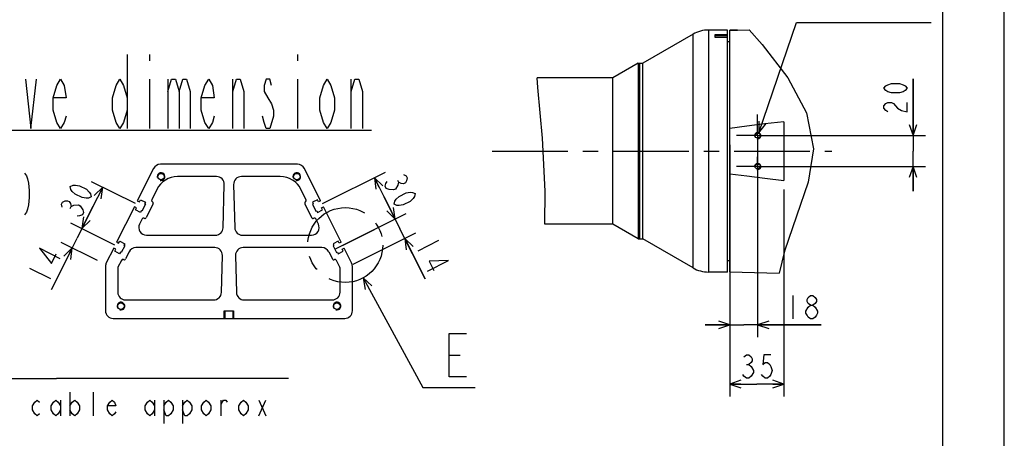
# Model space of a CAD drawing. Header units: millimetres. Extents: x 0 to 770, y -15 to 420.
# Tile 47 of 105: x 434 to 594, y 110 to 178. Entities that reach past the tile are written whole.
import ezdxf

# ---------------------------------------------------------------- set-up
doc = ezdxf.new("R2010")
doc.units = ezdxf.units.MM
doc.header["$LTSCALE"] = 32.67
doc.linetypes.add('CENTER', pattern=[0.6, 0.375, -0.075, 0.075, -0.075])
doc.linetypes.add('PHANTOM', pattern=[0.8, 0.45, -0.05, 0.1, -0.05, 0.1, -0.05])
doc.layers.get('0').update_dxf_attribs({"linetype": 'CONTINUOUS'})
for name, color, linetype in [('AXIS', 7, 'CONTINUOUS'), ('CHAMFER', 7, 'CONTINUOUS'), ('CRV2', 7, 'CONTINUOUS'), ('DEFAULT_1', 7, 'CENTER'), ('DRA_ITEM', 7, 'CONTINUOUS'), ('DRAFT', 7, 'CONTINUOUS'), ('DRIV_DIM', 7, 'CONTINUOUS'), ('PARAM_DIM', 7, 'CONTINUOUS'), ('ROUND', 7, 'CONTINUOUS')]:
    doc.layers.add(name, color=color, linetype=linetype)
doc.styles.get("Standard").update_dxf_attribs({"font": 'txt', "width": 0.8})
doc.dimstyles.new('DIMSTYLE_1', dxfattribs={"dimtxt": 3.8, "dimasz": 1.8, "dimexe": 2, "dimexo": 1.5, "dimgap": 0.95, "dimtad": 1, "dimdec": 3, "dimlfac": 4, "dimdsep": 46, "dimtxsty": 'STANDARD', "dimblk": 'OPEN', "dimblk1": 'OPEN', "dimblk2": 'OPEN', "dimcen": 0.09, "dimadec": 0, "dimazin": 0, "dimtp": 0.001, "dimtm": 0.001, "dimtfac": 1, "dimtdec": 3, "dimtofl": 0, "dimtmove": 0, "dimatfit": 3, "dimldrblk": 'OPEN', "dimfxl": 1, "dimtolj": 1, "dimarcsym": 0})
doc.dimstyles.new('DIMSTYLE_8', dxfattribs={"dimtxt": 3.8, "dimasz": 1.8, "dimexe": 2, "dimexo": 1.5, "dimgap": 0.95, "dimtad": 1, "dimdec": 3, "dimlfac": 4, "dimdsep": 46, "dimtxsty": 'STANDARD', "dimblk": 'OPEN', "dimblk1": 'OPEN', "dimblk2": 'OPEN', "dimcen": 0.09, "dimadec": 0, "dimazin": 0, "dimtp": 0.2, "dimtm": 0.2, "dimtfac": 1, "dimtdec": 3, "dimtofl": 0, "dimtmove": 0, "dimatfit": 3, "dimldrblk": 'OPEN', "dimfxl": 1, "dimtolj": 1, "dimarcsym": 0})

# ---------------------------------------------------------------- blocks, each defined once
blk = doc.blocks.new('_OPEN')
at = {"color": 0, "linetype": 'BYBLOCK'}
for p, q in [((0, 0), (-1, 0.342)), ((-1, -0.342), (0, 0)), ((-1, 0), (0, 0))]:
    blk.add_line(p, q, dxfattribs=at)
blk = doc.blocks.new('*D0')
at = {"layer": 'DRIV_DIM', "color": 2, "linetype": 'CONTINUOUS'}
for p, q in [((402.86, 87.78), (402.86, 121.89)), ((402.86, 119.89), (440.46, 119.89)), ((478.06, 119.89), (440.46, 119.89))]:
    blk.add_line(p, q, dxfattribs=at)
at = {"layer": 'DRIV_DIM', "color": 2, "linetype": 'CONTINUOUS', "xscale": 1.8, "yscale": 1.8, "zscale": 1.8, "rotation": 180}
blk.add_blockref('_OPEN', (402.86, 119.89), dxfattribs=at)
blk = doc.blocks.new('_NONE')
blk = doc.blocks.new('*D7')
at = {"layer": 'DRIV_DIM', "color": 2, "linetype": 'CONTINUOUS'}
for p, q in [((558.29, 150.54), (558.29, 116.99)), ((549.54, 135.69), (549.54, 116.99)), ((549.54, 118.99), (553.92, 118.99)), ((558.29, 118.99), (553.92, 118.99))]:
    blk.add_line(p, q, dxfattribs=at)
at = {"layer": 'DRIV_DIM', "color": 2, "linetype": 'CONTINUOUS', "xscale": 1.8, "yscale": 1.8, "zscale": 1.8, "rotation": 180}
blk.add_blockref('_OPEN', (549.54, 118.99), dxfattribs=at)
at = {"layer": 'DRIV_DIM', "color": 2, "linetype": 'CONTINUOUS', "xscale": 1.8, "yscale": 1.8, "zscale": 1.8}
blk.add_blockref('_OPEN', (558.29, 118.99), dxfattribs=at)
blk = doc.blocks.new('*D26')
at = {"layer": 'PARAM_DIM', "color": 2, "linetype": 'CONTINUOUS'}
for p, q in [((495.3, 145.76), (493.51, 149.34)), ((493.51, 149.34), (496.08, 144.2)), ((485.53, 140.88), (497.09, 146.66)), ((500.15, 136.06), (496.08, 144.2)), ((488.53, 138.46), (498.65, 143.53)), ((496.86, 142.63), (500.15, 136.06))]:
    blk.add_line(p, q, dxfattribs=at)
at = {"layer": 'PARAM_DIM', "color": 2, "linetype": 'CONTINUOUS', "xscale": 1.8, "yscale": 1.8, "zscale": 1.8}
for p, rotation in [((495.3, 145.76), 296.5650511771), ((496.86, 142.63), 116.5650511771)]:
    blk.add_blockref('_OPEN', p, dxfattribs=dict(at, rotation=rotation))
blk = doc.blocks.new('*D27')
at = {"layer": 'DRIV_DIM', "color": 2, "linetype": 'CONTINUOUS'}
for p, q in [((453.24, 148.26), (446.14, 151.81)), ((447.93, 150.92), (446.25, 147.56)), ((444.57, 144.21), (446.25, 147.56)), ((449.88, 141.55), (442.78, 145.1))]:
    blk.add_line(p, q, dxfattribs=at)
at = {"layer": 'DRIV_DIM', "color": 2, "linetype": 'CONTINUOUS', "xscale": 1.8, "yscale": 1.8, "zscale": 1.8}
for p, rotation in [((447.93, 150.92), 63.4349488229), ((444.57, 144.21), 243.4349488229)]:
    blk.add_blockref('_OPEN', p, dxfattribs=dict(at, rotation=rotation))
blk = doc.blocks.new('*D28')
at = {"layer": 'DRIV_DIM', "color": 2, "linetype": 'CONTINUOUS'}
for p, q in [((446.36, 147.79), (443.79, 142.65)), ((444.57, 144.21), (446.36, 147.79)), ((449.88, 141.55), (442.78, 145.1)), ((439.62, 134.31), (443.79, 142.65)), ((447.08, 139.05), (441.22, 141.98)), ((443.01, 141.09), (439.62, 134.31))]:
    blk.add_line(p, q, dxfattribs=at)
at = {"layer": 'DRIV_DIM', "color": 2, "linetype": 'CONTINUOUS', "xscale": 1.8, "yscale": 1.8, "zscale": 1.8}
for p, rotation in [((444.57, 144.21), 243.4349488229), ((443.01, 141.09), 63.4349488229)]:
    blk.add_blockref('_OPEN', p, dxfattribs=dict(at, rotation=rotation))
blk = doc.blocks.new('*D29')
at = {"layer": 'DRIV_DIM', "color": 2, "linetype": 'CONTINUOUS'}
for p, q in [((483.53, 148.26), (493.73, 153.36)), ((491.94, 152.47), (493.62, 149.12)), ((495.3, 145.76), (493.62, 149.12)), ((486.89, 141.55), (497.09, 146.66))]:
    blk.add_line(p, q, dxfattribs=at)
at = {"layer": 'DRIV_DIM', "color": 2, "linetype": 'CONTINUOUS', "xscale": 1.8, "yscale": 1.8, "zscale": 1.8}
for p, rotation in [((491.94, 152.47), 116.5650511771), ((495.3, 145.76), 296.5650511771)]:
    blk.add_blockref('_OPEN', p, dxfattribs=dict(at, rotation=rotation))
blk = doc.blocks.new('*D30')
at = {"layer": 'PARAM_DIM', "color": 2, "linetype": 'CONTINUOUS'}
for p, q in [((549.54, 157.79), (549.54, 126.6)), ((554.04, 157.79), (554.04, 126.6)), ((549.54, 128.6), (545.54, 128.6)), ((545.54, 128.6), (551.79, 128.6)), ((564.32, 128.6), (551.79, 128.6)), ((554.04, 128.6), (564.32, 128.6))]:
    blk.add_line(p, q, dxfattribs=at)
at = {"layer": 'PARAM_DIM', "color": 2, "linetype": 'CONTINUOUS', "xscale": 1.8, "yscale": 1.8, "zscale": 1.8}
blk.add_blockref('_OPEN', (549.54, 128.6), dxfattribs=at)
at = {"layer": 'PARAM_DIM', "color": 2, "linetype": 'CONTINUOUS', "xscale": 1.8, "yscale": 1.8, "zscale": 1.8, "rotation": 180}
blk.add_blockref('_OPEN', (554.04, 128.6), dxfattribs=at)
blk = doc.blocks.new('*D31')
at = {"layer": 'PARAM_DIM', "color": 2, "linetype": 'CONTINUOUS'}
for p, q in [((579.22, 159.29), (579.22, 168.49)), ((579.22, 168.49), (579.22, 156.79)), ((555.54, 159.29), (581.22, 159.29)), ((579.22, 150.29), (579.22, 156.79)), ((555.54, 154.29), (581.22, 154.29)), ((579.22, 154.29), (579.22, 150.29))]:
    blk.add_line(p, q, dxfattribs=at)
at = {"layer": 'PARAM_DIM', "color": 2, "linetype": 'CONTINUOUS', "xscale": 1.8, "yscale": 1.8, "zscale": 1.8}
for p, rotation in [((579.22, 159.29), 270), ((579.22, 154.29), 90)]:
    blk.add_blockref('_OPEN', p, dxfattribs=dict(at, rotation=rotation))

msp = doc.modelspace()

# ---------------------------------------------------------------- linework, layer by layer
at = {"color": 7, "linetype": 'CONTINUOUS'}
for p, q in [((584, 410), (584, 10)), ((594, 8.242278), (594, 409.35318)), ((543.566294, 175.746355), (535.416775, 171.041228)), ((547.916775, 176.416228), (546.066294, 176.416228)), ((549.541775, 137.192602), (549.541775, 176.373683)), ((552.69232, 176.472353), (554.795476, 174.088839)), ((549.166775, 174.541228), (549.541775, 174.541228)), ((554.795476, 174.088839), (558.941565, 168.677818)), ((534.666775, 171.041228), (530.553154, 168.666228)), ((534.666775, 171.041228), (534.666775, 142.541228)), ((534.666775, 171.041228), (535.416775, 171.041228)), ((534.916775, 142.541228), (534.916775, 171.041228)), ((535.416775, 142.541228), (535.416775, 171.041228)), ((518.407344, 167.105702), (518.329726, 168.666228)), ((530.553154, 168.666228), (518.329726, 168.666228)), ((530.553154, 144.916228), (530.553154, 168.666228)), ((558.941565, 168.677818), (561.935919, 162.987082)), ((519.180887, 158.86666), (518.407344, 167.105702)), ((561.935919, 162.987082), (563.10179, 157.150474)), ((558.291775, 161.54278), (558.291775, 152.039675)), ((519.615795, 150.30998), (519.180887, 158.86666)), ((563.10179, 157.150474), (562.248159, 151.759152)), ((456.163199, 153.949875), (453.537827, 148.699131)), ((483.229554, 148.699131), (480.604182, 153.949875)), ((562.248159, 151.759152), (560.329032, 146.255644)), ((519.546651, 144.916228), (519.615795, 150.30998)), ((453.537827, 148.699131), (453.873237, 148.531426)), ((453.873237, 148.531426), (454.046533, 148.878016)), ((454.046533, 148.878016), (454.851517, 148.475524)), ((454.851517, 148.475524), (454.722943, 148.218376)), ((482.720848, 148.878016), (481.915864, 148.475524)), ((481.915864, 148.475524), (482.044438, 148.218376)), ((482.894144, 148.531426), (482.720848, 148.878016)), ((483.229554, 148.699131), (482.894144, 148.531426)), ((453.068253, 147.759982), (450.183725, 141.990927)), ((453.403663, 147.592277), (453.068253, 147.759982)), ((453.230368, 147.245687), (453.403663, 147.592277)), ((454.035352, 146.843195), (453.230368, 147.245687)), ((454.163926, 147.100342), (454.035352, 146.843195)), ((454.29809, 147.03326), (454.163926, 147.100342)), ((454.857107, 148.151294), (454.29809, 147.03326)), ((454.722943, 148.218376), (454.857107, 148.151294)), ((482.044438, 148.218376), (481.910274, 148.151294)), ((481.910274, 148.151294), (482.469291, 147.03326)), ((482.469291, 147.03326), (482.603455, 147.100342)), ((482.603455, 147.100342), (482.732029, 146.843195)), ((482.732029, 146.843195), (483.537013, 147.245687)), ((483.363718, 147.592277), (483.699128, 147.759982)), ((483.537013, 147.245687), (483.363718, 147.592277)), ((486.583656, 141.990927), (483.699128, 147.759982)), ((560.329032, 146.255644), (558.378592, 140.537846)), ((530.553154, 144.916228), (519.546651, 144.916228)), ((534.666775, 142.541228), (530.553154, 144.916228)), ((450.183725, 141.990927), (450.519135, 141.823222)), ((450.519135, 141.823222), (450.692431, 142.169812)), ((450.692431, 142.169812), (451.497415, 141.76732)), ((486.07495, 142.169812), (485.269966, 141.76732)), ((486.248246, 141.823222), (486.07495, 142.169812)), ((486.583656, 141.990927), (486.248246, 141.823222)), ((534.666775, 142.541228), (535.416775, 142.541228)), ((543.566294, 137.836101), (535.416775, 142.541228)), ((449.714151, 141.051778), (448.515656, 138.65479)), ((450.049561, 140.884073), (449.714151, 141.051778)), ((449.876266, 140.537483), (450.049561, 140.884073)), ((450.68125, 140.134991), (449.876266, 140.537483)), ((450.809824, 140.392138), (450.68125, 140.134991)), ((450.943988, 140.325056), (450.809824, 140.392138)), ((451.503005, 141.44309), (450.943988, 140.325056)), ((451.497415, 141.76732), (451.368841, 141.510172)), ((451.368841, 141.510172), (451.503005, 141.44309)), ((485.39854, 141.510172), (485.264376, 141.44309)), ((485.264376, 141.44309), (485.823393, 140.325056)), ((485.269966, 141.76732), (485.39854, 141.510172)), ((485.823393, 140.325056), (485.957557, 140.392138)), ((485.957557, 140.392138), (486.086131, 140.134991)), ((486.086131, 140.134991), (486.891115, 140.537483)), ((486.71782, 140.884073), (487.05323, 141.051778)), ((486.891115, 140.537483), (486.71782, 140.884073)), ((488.251724, 138.65479), (487.05323, 141.051778)), ((558.378592, 140.537846), (557.523105, 136.983604)), ((549.166775, 139.041228), (549.541775, 139.041228)), ((467.75869, 129.640858), (469.00869, 129.640858))]:
    msp.add_line(p, q, dxfattribs=at)
for points in [[(558.291775, 161.54278), (555.194885, 161.192133), (552.280107, 160.835906), (549.541775, 160.471392)], [(549.541775, 153.111063), (552.279311, 152.746651), (555.194085, 152.390416), (558.291775, 152.039675)]]:
    msp.add_lwpolyline(points, dxfattribs=at)
at = {"color": 2, "linetype": 'CONTINUOUS'}
for centre, radius in [((554.041775, 159.291228), 0.5), ((554.041775, 154.291228), 0.5), ((457.38369, 152.640858), 0.625), ((479.38369, 152.640858), 0.625), ((450.88369, 131.640858), 0.625), ((485.88369, 131.640858), 0.625)]:
    msp.add_arc(centre, radius, 255, 195, dxfattribs=at)
at = {"layer": 'AXIS', "color": 7, "linetype": 'CONTINUOUS'}
msp.add_line((534.916775, 171.041228), (534.916775, 142.541228), dxfattribs=at)
at = {"layer": 'AXIS', "color": 7, "linetype": 'CENTER'}
for p, q in [((554.041775, 159.291228), (554.041775, 162.703728)), ((554.041775, 159.291228), (550.629275, 159.291228)), ((554.041775, 159.291228), (557.454275, 159.291228)), ((554.041775, 159.291228), (554.041775, 155.878728)), ((511.035089, 156.791228), (566.07179, 156.791228)), ((554.041775, 154.291228), (554.041775, 155.878728)), ((554.041775, 154.291228), (550.629275, 154.291228)), ((554.041775, 154.291228), (557.454275, 154.291228)), ((554.041775, 154.291228), (554.041775, 150.878728))]:
    msp.add_line(p, q, dxfattribs=at)
at = {"layer": 'AXIS', "color": 7, "linetype": 'CONTINUOUS'}
for centre, radius in [((554.041775, 159.291228), 0.4125), ((457.38369, 152.640858), 0.525), ((479.38369, 152.640858), 0.525), ((554.041775, 154.291228), 0.4125), ((450.88369, 131.640858), 0.525), ((485.88369, 131.640858), 0.525)]:
    msp.add_circle(centre, radius, dxfattribs=at)
at = {"layer": 'CHAMFER', "color": 7, "linetype": 'CONTINUOUS'}
for p, q in [((547.166775, 175.208653), (547.166775, 175.67515)), ((547.166775, 175.67515), (549.166775, 175.67515)), ((547.166775, 175.516243), (549.166775, 175.516243)), ((547.916775, 176.401707), (547.916775, 176.416228)), ((549.166775, 176.401707), (547.916775, 176.401707)), ((549.166775, 137.166228), (549.166775, 176.401707)), ((549.541775, 176.376855), (550.791775, 176.409609)), ((550.791775, 176.406443), (549.541775, 176.373683)), ((549.541775, 176.373683), (549.541775, 176.376855)), ((550.791775, 176.422585), (550.791775, 176.406443)), ((549.166775, 175.208653), (547.166775, 175.208653)), ((467.63369, 130.890858), (469.13369, 130.890858)), ((467.63369, 129.640858), (467.63369, 130.890858)), ((467.75869, 129.640858), (467.75869, 130.890858)), ((469.00869, 130.890858), (469.00869, 129.640858)), ((469.13369, 130.890858), (469.13369, 129.640858)), ((449.63369, 129.640858), (467.75869, 129.640858)), ((469.00869, 129.640858), (487.13369, 129.640858))]:
    msp.add_line(p, q, dxfattribs=at)
at = {"layer": 'CRV2', "color": 4, "linetype": 'PHANTOM'}
for radius in [109.747249, 101.747249]:
    msp.add_arc((385.833557, 275.563239), radius, 10, 260, dxfattribs=at)
at = {"layer": 'DEFAULT_1', "color": 2, "linetype": 'CENTER'}
msp.add_circle((487.224864, 141.548439), 6.070705, dxfattribs=at)
at = {"layer": 'DRA_ITEM', "color": 2, "linetype": 'CONTINUOUS'}
for p, q in [((554.25161, 159.745066), (560.349213, 177.627569)), ((560.349213, 177.627569), (560.849213, 177.627569)), ((560.849213, 177.627569), (582.129213, 177.627569)), ((451.904208, 172.428594), (451.904208, 160.42859)), ((455.504209, 172.428594), (455.504209, 171.428593)), ((479.504216, 172.428594), (479.504216, 171.428593)), ((455.504209, 168.428592), (455.504209, 160.42859)), ((458.504228, 168.428592), (458.504228, 160.42859)), ((469.004222, 160.42859), (469.004222, 168.428592)), ((479.504216, 168.428592), (479.504216, 160.42859)), ((488.204228, 160.42859), (488.204228, 168.428592)), ((400.304223, 160.205072), (491.504223, 160.205072)), ((490.125204, 136.215383), (499.793363, 118.437864)), ((504.077848, 123.687855), (505.827835, 123.687855)), ((499.793363, 118.437864), (502.677831, 118.437864)), ((502.677831, 118.437864), (508.277831, 118.437864)), ((442.633145, 117.654934), (442.633145, 113.854933)), ((446.433128, 113.854933), (446.433128, 117.654934)), ((441.113123, 116.388261), (441.113123, 113.854933)), ((456.313128, 116.388261), (456.313128, 113.854933)), ((457.833114, 116.388261), (457.833114, 112.58826)), ((460.873122, 116.388261), (460.873122, 112.58826)), ((467.143114, 113.854933), (467.143114, 116.388261)), ((473.22313, 113.854933), (474.363129, 116.388261)), ((473.22313, 116.388261), (474.363129, 113.854933))]:
    msp.add_line(p, q, dxfattribs=at)
for points in [[(435.404212, 168.428592), (436.304239, 160.42859), (437.20423, 168.428592)], [(442.004232, 162.428591), (441.704223, 161.42859), (441.10424, 160.42859), (440.504222, 161.42859), (439.90424, 163.428591), (439.90424, 165.428591), (440.504222, 167.428592), (441.10424, 168.428592), (441.704223, 167.428592), (442.004232, 165.428591), (439.90424, 165.428591)], [(451.904208, 163.428591), (451.304225, 161.42859), (450.704207, 160.42859), (450.104225, 161.42859), (449.504207, 163.428591), (449.504207, 165.428591), (450.104225, 167.428592), (450.704207, 168.428592), (451.304225, 167.428592), (451.904208, 165.428591)], [(458.504228, 166.428592), (459.10421, 168.428592), (459.704228, 168.428592), (460.30421, 166.428592), (460.30421, 160.42859)], [(460.30421, 166.428592), (460.904228, 168.428592), (461.50421, 168.428592), (462.104229, 166.428592), (462.104229, 160.42859)], [(466.004239, 162.428591), (465.70423, 161.42859), (465.104212, 160.42859), (464.504229, 161.42859), (463.904211, 163.428591), (463.904211, 165.428591), (464.504229, 167.428592), (465.104212, 168.428592), (465.70423, 167.428592), (466.004239, 165.428591), (463.904211, 165.428591)], [(469.004222, 166.428592), (469.60424, 168.428592), (470.204222, 168.428592), (470.80424, 166.428592), (470.80424, 160.42859)], [(475.304233, 167.428592), (475.004224, 168.428592), (474.404205, 168.428592), (474.104232, 167.428592), (474.104232, 166.428592), (474.704214, 165.428591), (475.304233, 164.428591), (475.604206, 163.428591), (475.604206, 162.428591), (475.004224, 160.42859)], [(485.504218, 163.428591), (484.904236, 161.42859), (484.304217, 160.42859), (483.704235, 161.42859), (483.104217, 163.428591), (483.104217, 165.428591), (483.704235, 167.428592), (484.304217, 168.428592), (484.904236, 167.428592), (485.504218, 165.428591), (485.504218, 163.428591)], [(488.204228, 166.428592), (488.80421, 168.428592), (489.404228, 168.428592), (490.00421, 166.428592), (490.00421, 160.42859)], [(475.004224, 160.42859), (474.404205, 160.42859), (474.104232, 161.42859), (473.804223, 162.428591)], [(554.24984, 161.647434), (554.25161, 159.745066), (555.415227, 161.250059)], [(435.282286, 153.224292), (435.563552, 152.755552), (435.751026, 152.286795), (435.938536, 151.583667), (436.032291, 150.411801), (436.032291, 149.239916), (435.938536, 148.06805), (435.751026, 147.364922), (435.563552, 146.896165), (435.282286, 146.427426)], [(491.526002, 134.928226), (490.125204, 136.215383), (490.444341, 134.339973)], [(506.877849, 120.187863), (504.077848, 120.187863), (504.077848, 127.187866), (506.877849, 127.187866)], [(437.693127, 114.171601), (437.31314, 113.854933), (436.933116, 114.171601), (436.553129, 114.804938), (436.553129, 115.438274), (436.933116, 116.071593), (437.31314, 116.388261), (437.693127, 116.071593)], [(441.113123, 114.804938), (440.733135, 114.171601), (440.353112, 113.854933), (439.973124, 114.171601), (439.593137, 114.804938), (439.593137, 115.438274), (439.973124, 116.071593), (440.353112, 116.388261), (440.733135, 116.071593), (441.113123, 115.438274)], [(442.633145, 115.438274), (443.013133, 116.071593), (443.39312, 116.388261), (443.773144, 116.071593), (444.153131, 115.438274), (444.153131, 114.804938), (443.773144, 114.171601), (443.39312, 113.854933), (443.013133, 114.171601), (442.633145, 114.804938)], [(450.043136, 114.48827), (449.853124, 114.171601), (449.473136, 113.854933), (449.093113, 114.171601), (448.713125, 114.804938), (448.713125, 115.438274), (449.093113, 116.071593), (449.473136, 116.388261), (449.853124, 116.071593), (450.043136, 115.438274), (448.713125, 115.438274)], [(456.313128, 114.804938), (455.93314, 114.171601), (455.553116, 113.854933), (455.173129, 114.171601), (454.793142, 114.804938), (454.793142, 115.438274), (455.173129, 116.071593), (455.553116, 116.388261), (455.93314, 116.071593), (456.313128, 115.438274)], [(457.833114, 115.438274), (458.213137, 116.071593), (458.593125, 116.388261), (458.973112, 116.071593), (459.353136, 115.438274), (459.353136, 114.804938), (458.973112, 114.171601), (458.593125, 113.854933), (458.213137, 113.854933), (457.833114, 114.804938)], [(460.873122, 115.438274), (461.253145, 116.071593), (461.633133, 116.388261), (462.01312, 116.071593), (462.393144, 115.438274), (462.393144, 114.804938), (462.01312, 114.171601), (461.633133, 113.854933), (461.253145, 113.854933), (460.873122, 114.804938)], [(465.433116, 114.804938), (465.053128, 114.171601), (464.673141, 113.854933), (464.293117, 114.171601), (463.91313, 114.804938), (463.91313, 115.438274), (464.293117, 116.071593), (464.673141, 116.388261), (465.053128, 116.071593), (465.433116, 115.438274), (465.433116, 114.804938)], [(467.143114, 115.754943), (467.523137, 116.388261), (467.903125, 116.388261), (468.093137, 116.071593)], [(471.513132, 114.804938), (471.133145, 114.171601), (470.753121, 113.854933), (470.373134, 114.171601), (469.993146, 114.804938), (469.993146, 115.438274), (470.373134, 116.071593), (470.753121, 116.388261), (471.133145, 116.071593), (471.513132, 115.438274), (471.513132, 114.804938)]]:
    msp.add_lwpolyline(points, dxfattribs=at)
at = {"layer": 'DRAFT', "color": 7, "linetype": 'CONTINUOUS'}
for p, q in [((550.791775, 176.422585), (552.69232, 176.472353)), ((549.541775, 137.192602), (557.523105, 136.983604))]:
    msp.add_line(p, q, dxfattribs=at)
at = {"layer": 'DRIV_DIM', "color": 2, "linetype": 'CONTINUOUS'}
for p, q in [((495.689592, 152.061398), (495.859519, 151.721509)), ((442.651599, 147.45081), (442.821526, 147.7907)), ((436.055132, 137.798346), (439.453954, 136.098935)), ((552.206785, 122.152298), (552.586772, 122.152298))]:
    msp.add_line(p, q, dxfattribs=at)
for points in [[(495.066479, 150.475283), (494.33007, 150.531913), (493.876884, 150.730191), (493.706958, 151.070063), (493.820254, 151.551564), (494.018496, 151.86312)], [(496.652594, 152.967752), (497.10578, 152.769474), (497.275707, 152.429603), (497.16241, 151.948102), (496.964169, 151.636545), (496.680909, 151.494916), (496.312705, 151.523249), (495.859519, 151.721509), (495.746222, 151.240007)], [(446.078737, 149.348481), (445.625551, 149.150222), (445.257346, 149.121907), (444.605918, 149.235203), (443.47299, 149.801667), (442.991488, 150.254835), (442.79321, 150.56641), (442.679914, 151.047893), (443.1331, 151.246171), (443.501305, 151.274486), (444.152732, 151.161189), (445.285697, 150.594725), (445.767198, 150.141557), (445.96544, 149.829983), (446.078737, 149.348481)], [(495.746222, 151.240007), (495.349703, 150.616895), (495.066479, 150.475283)], [(495.151461, 148.181074), (495.264721, 148.662575), (495.462999, 148.974132), (495.9445, 149.4273), (497.077429, 149.993782), (497.728893, 150.10706), (498.097098, 150.078745), (498.550284, 149.880486), (498.436987, 149.398984), (498.238709, 149.087428), (497.757208, 148.634242), (496.624279, 148.067778), (495.972815, 147.954481), (495.604611, 147.982796), (495.151461, 148.181074)], [(441.348707, 147.677403), (441.235411, 148.158904), (441.405374, 148.498776), (441.858523, 148.697054), (442.226728, 148.725369), (442.509987, 148.583757), (442.708229, 148.272201), (442.821526, 147.7907), (443.274712, 147.98896), (444.011121, 148.045608)], [(444.6909, 147.280865), (444.804196, 146.799364), (444.634233, 146.459493), (444.181084, 146.261233), (443.812843, 146.2329)], [(444.011121, 148.045608), (444.294344, 147.903996), (444.6909, 147.280865)], [(441.068384, 139.327813), (437.669562, 141.027224), (439.623917, 138.563071), (440.388642, 140.092537)], [(551.826761, 123.418953), (552.206785, 123.735621), (552.586772, 123.735621), (552.96676, 123.418953), (553.156772, 123.102285), (553.156772, 122.785616), (552.96676, 122.468948), (552.586772, 122.152298), (552.96676, 121.83563)], [(556.19678, 123.735621), (555.056781, 123.735621), (554.86677, 122.152298), (555.246757, 122.468948), (555.626781, 122.468948), (556.006768, 122.152298), (556.19678, 121.83563), (556.386792, 121.202293), (556.19678, 120.568957), (556.006768, 120.252288), (555.626781, 119.93562), (555.246757, 119.93562), (554.86677, 120.252288), (554.676758, 120.568957)], [(552.96676, 121.83563), (553.346784, 121.202293), (553.346784, 120.885625)], [(553.346784, 120.885625), (552.96676, 120.252288), (552.586772, 119.93562), (552.206785, 119.93562), (551.826761, 120.252288), (551.636786, 120.568957)]]:
    msp.add_lwpolyline(points, dxfattribs=at)
at = {"layer": 'PARAM_DIM', "color": 2, "linetype": 'CONTINUOUS'}
for p, q in [((502.359403, 142.262211), (498.96058, 140.562799)), ((559.759185, 133.350888), (559.759185, 129.550886))]:
    msp.add_line(p, q, dxfattribs=at)
for points in [[(578.272124, 166.971055), (577.955474, 166.59105), (577.638788, 166.401056), (577.005451, 166.211044), (575.738814, 166.211044), (575.105478, 166.401056), (574.788791, 166.59105), (574.472141, 166.971055), (574.788791, 167.351061), (575.105478, 167.541055), (575.738814, 167.731048), (577.005451, 167.731048), (577.638788, 167.541055), (577.955474, 167.351061), (578.272124, 166.971055)], [(575.105478, 163.171054), (574.788791, 163.361048), (574.472141, 163.741054), (574.472141, 164.121059), (574.788791, 164.501047), (575.105478, 164.691058), (575.738814, 164.691058), (576.055464, 164.501047), (576.372115, 164.121059), (576.688801, 163.741054), (577.322138, 163.361048), (578.272124, 163.171054), (578.272124, 164.691058)], [(500.57501, 137.333921), (503.973833, 139.033333), (500.829918, 138.94837), (501.594679, 137.418885)], [(562.609181, 131.767546), (562.229194, 132.084214), (562.039182, 132.400883), (562.039182, 132.717551), (562.229194, 133.034219), (562.609181, 133.350888), (562.989205, 133.350888), (563.369192, 133.034219), (563.559204, 132.717551), (563.559204, 132.400883), (563.369192, 132.084214), (562.989205, 131.767546)], [(561.849206, 130.817541), (562.229194, 131.450878), (562.609181, 131.767546), (562.989205, 131.767546), (563.369192, 131.450878)], [(562.609181, 129.550886), (562.229194, 129.867555), (562.039182, 130.184223), (561.849206, 130.500873), (561.849206, 130.817541)], [(563.369192, 131.450878), (563.749216, 130.817541), (563.749216, 130.500873), (563.559204, 130.184223), (563.369192, 129.867555), (562.989205, 129.550886), (562.609181, 129.550886)]]:
    msp.add_lwpolyline(points, dxfattribs=at)
at = {"layer": 'ROUND', "color": 9, "linetype": 'CONTINUOUS'}
for p, q in [((543.566294, 137.836101), (543.566294, 175.746355)), ((546.066294, 176.416228), (546.066294, 137.166228))]:
    msp.add_line(p, q, dxfattribs=at)
at = {"layer": 'ROUND', "color": 7, "linetype": 'CONTINUOUS'}
for p, q in [((479.486148, 154.640858), (457.281233, 154.640858)), ((466.374248, 152.640858), (460.062386, 152.640858)), ((476.704995, 152.640858), (470.393133, 152.640858)), ((456.708284, 150.567909), (455.874518, 148.900377)), ((467.440518, 144.358136), (467.62382, 151.358136)), ((469.143561, 151.358136), (469.326863, 144.358136)), ((480.892863, 148.900377), (480.059097, 150.567909)), ((456.098125, 148.229557), (454.980091, 145.993489)), ((480.669256, 148.229557), (481.78729, 145.993489)), ((454.309271, 145.769882), (453.899267, 144.949875)), ((482.868114, 144.949875), (482.45811, 145.769882)), ((455.017301, 143.140858), (466.190947, 143.140858)), ((470.576434, 143.140858), (481.75008, 143.140858)), ((452.208284, 140.449875), (451.625989, 139.285285)), ((466.07311, 141.140858), (453.326318, 141.140858)), ((483.441063, 141.140858), (470.694271, 141.140858)), ((484.559097, 140.449875), (485.141392, 139.285285)), ((450.955169, 139.061678), (450.410084, 137.971508)), ((467.165566, 133.858136), (467.322682, 139.858136)), ((469.444699, 139.858136), (469.601815, 133.858136)), ((486.357297, 137.971508), (485.812212, 139.061678)), ((448.38369, 138.095773), (448.38369, 130.890858)), ((450.38369, 137.859705), (450.38369, 133.890858)), ((486.38369, 133.890858), (486.38369, 137.859705)), ((488.38369, 130.890858), (488.38369, 138.095773)), ((549.166775, 137.166228), (546.066294, 137.166228)), ((451.63369, 132.640858), (465.915994, 132.640858)), ((470.851387, 132.640858), (485.13369, 132.640858))]:
    msp.add_line(p, q, dxfattribs=at)
for centre, radius, start, end in [((546.066294, 171.416228), 5, 90, 120), ((457.281233, 153.390858), 1.25, 90, 153.43494882), ((479.486148, 153.390858), 1.25, 26.56505118, 90), ((460.062386, 148.890858), 3.75, 90, 153.43494882), ((466.374248, 151.390858), 1.25, 358.5, 90), ((470.393133, 151.390858), 1.25, 90, 181.5), ((476.704995, 148.890858), 3.75, 26.56505118, 90), ((456.098125, 148.788574), 0.25, 153.43494882, 243.43494882), ((455.874518, 148.34136), 0.25, 333.43494882, 63.43494882), ((480.892863, 148.34136), 0.25, 116.56505118, 206.56505118), ((480.669256, 148.788574), 0.25, 296.56505118, 26.56505118), ((454.532877, 145.658078), 0.25, 63.43494882, 153.43494882), ((454.756484, 146.105292), 0.25, 243.43494882, 333.43494882), ((482.010897, 146.105292), 0.25, 206.56505118, 296.56505118), ((482.234503, 145.658078), 0.25, 26.56505118, 116.56505118), ((455.017301, 144.390858), 1.25, 153.43494882, 270), ((466.190947, 144.390858), 1.25, 270, 358.5), ((470.576434, 144.390858), 1.25, 181.5, 270), ((481.75008, 144.390858), 1.25, 270, 26.56505118), ((453.326318, 139.890858), 1.25, 90, 153.43494882), ((466.07311, 139.890858), 1.25, 358.5, 90), ((470.694271, 139.890858), 1.25, 90, 181.5), ((483.441063, 139.890858), 1.25, 26.56505118, 90), ((451.178775, 138.949875), 0.25, 63.43494882, 153.43494882), ((451.402382, 139.397088), 0.25, 243.43494882, 333.43494882), ((485.364999, 139.397088), 0.25, 206.56505118, 296.56505118), ((485.588605, 138.949875), 0.25, 26.56505118, 116.56505118), ((449.63369, 138.095773), 1.25, 153.43494882, 180), ((450.63369, 137.859705), 0.25, 153.43494882, 180), ((486.13369, 137.859705), 0.25, 0, 26.56505118), ((487.13369, 138.095773), 1.25, 0, 26.56505118), ((546.066294, 142.166228), 5, 240, 270), ((451.63369, 133.890858), 1.25, 180, 270), ((465.915994, 133.890858), 1.25, 270, 358.5), ((470.851387, 133.890858), 1.25, 181.5, 270), ((485.13369, 133.890858), 1.25, 270, 360), ((449.63369, 130.890858), 1.25, 180, 270), ((487.13369, 130.890858), 1.25, 270, 360)]:
    msp.add_arc(centre, radius, start, end, dxfattribs=at)

# ---------------------------------------------------------------- dimensions: what is measured, and where the dimension line sits
at = {"layer": 'DRIV_DIM', "color": 2, "linetype": 'CONTINUOUS'}
for base, p1, p2, angle, picture, middle in [((491.944923, 152.469848), (485.543884, 140.884073), (482.189782, 147.592277), 116.56505118, '*D29', (492.262445, 151.834805)), ((447.925734, 150.918209), (451.223497, 140.884073), (454.577599, 147.592277), 63.43494882, '*D27', (444.889154, 144.845049)), ((444.571633, 144.210005), (448.417129, 138.382964), (451.223497, 140.884073), 63.43494882, '*D28', (439.623902, 134.314545))]:
    dim = msp.add_linear_dim(base=base, p1=p1, p2=p2, angle=angle, dimstyle='DIMSTYLE_8', dxfattribs=at)
    dim.commit()
    dim.dimension.update_dxf_attribs({"geometry": picture, "text_midpoint": middle, "dimtype": 160})
dim = msp.add_linear_dim(base=(558.291775, 118.985623), p1=(549.541775, 137.192602), p2=(558.291775, 152.039675), dimstyle='DIMSTYLE_1', dxfattribs=at)
dim.commit()
dim.dimension.update_dxf_attribs({"geometry": '*D7', "text_midpoint": (550.876775, 118.985623), "dimtype": 160})
dim = msp.add_linear_dim(base=(478.059669, 119.887691), p1=(402.864796, 86.28129), p2=(478.059669, 118.887691), text='(5) ', dimstyle='DIMSTYLE_1', override={"dimblk2": 'NONE', "dimsah": 1}, dxfattribs=at)
dim.commit()
dim.dimension.update_dxf_attribs({"geometry": '*D0', "text_midpoint": (418.662706, 119.887691), "dimtype": 160})
at = {"layer": 'PARAM_DIM', "color": 2, "linetype": 'CONTINUOUS'}
for base, p1, p2, angle, picture, middle in [((579.222132, 159.291228), (554.041775, 154.291228), (554.041775, 159.291228), 90, '*D31', (579.222132, 162.411053)), ((496.864273, 142.631149), (484.18546, 140.204861), (487.183954, 137.790989), 296.56505118, '*D26', (497.431108, 141.497479))]:
    dim = msp.add_linear_dim(base=base, p1=p1, p2=p2, angle=angle, dimstyle='DIMSTYLE_8', dxfattribs=at)
    dim.commit()
    dim.dimension.update_dxf_attribs({"geometry": picture, "text_midpoint": middle, "dimtype": 160})
dim = msp.add_linear_dim(base=(554.041775, 128.600881), p1=(549.541775, 159.291228), p2=(554.041775, 159.291228), dimstyle='DIMSTYLE_8', dxfattribs=at)
dim.commit()
dim.dimension.update_dxf_attribs({"geometry": '*D30', "text_midpoint": (558.239199, 128.600881), "dimtype": 160})

doc.saveas('drawing.dxf')
